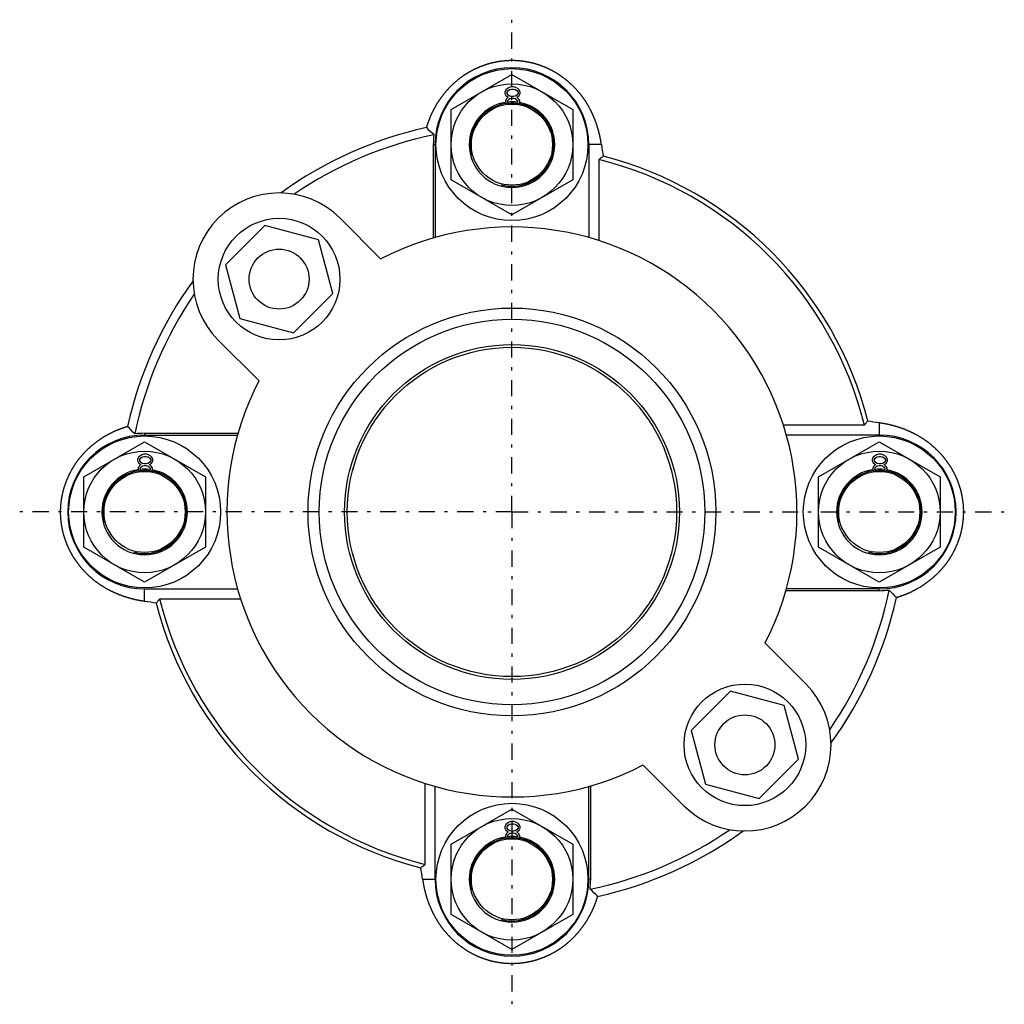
# Model space of a CAD drawing. Header units: millimetres. Extents: x 20 to 566, y 106 to 300.
# Tile 1 of 18: x 20 to 214, y 106 to 300. Entities that reach past the tile are written whole.
import ezdxf

# ---------------------------------------------------------------- set-up
doc = ezdxf.new("R2010")
doc.units = ezdxf.units.MM
doc.header["$MEASUREMENT"] = 0
doc.linetypes.add('DASH-DOT', pattern=[7.62, 3.175, -1.905, 0.635, -1.905])
for name, color, linetype in [('16', 7, 'Continuous'), ('4', 7, 'Continuous'), ('6', 7, 'Continuous')]:
    doc.layers.add(name, color=color, linetype=linetype)

msp = doc.modelspace()

# ---------------------------------------------------------------- linework, layer by layer
at = {"color": 7, "linetype": 'Continuous', "lineweight": 30}
for p, q in [((105.02, 282.76), (117.02, 289.68)), ((117.02, 289.68), (129.02, 282.76)), ((115.79, 286.62), (115.62, 286.19)), ((115.62, 286.19), (115.62, 285.94)), ((115.62, 285.94), (115.79, 285.51)), ((116.04, 286.87), (115.79, 286.62)), ((116.46, 287.13), (116.04, 286.87)), ((116.04, 286.19), (116.29, 286.53)), ((116.04, 285.94), (116.04, 286.19)), ((116.29, 285.6), (116.04, 285.94)), ((116.29, 286.53), (116.62, 286.7)), ((116.87, 287.22), (116.46, 287.13)), ((116.62, 286.7), (116.96, 286.79)), ((117.37, 287.22), (116.87, 287.22)), ((116.96, 286.79), (117.29, 286.79)), ((117.29, 286.79), (117.62, 286.7)), ((117.79, 287.13), (117.37, 287.22)), ((117.62, 286.7), (117.96, 286.53)), ((118.21, 286.87), (117.79, 287.13)), ((117.96, 286.53), (118.21, 286.19)), ((118.21, 285.94), (117.96, 285.6)), ((118.46, 286.62), (118.21, 286.87)), ((118.21, 286.19), (118.21, 285.94)), ((118.62, 286.19), (118.46, 286.62)), ((118.46, 285.51), (118.62, 285.94)), ((118.62, 285.94), (118.62, 286.19)), ((115.87, 284.83), (115.71, 284.49)), ((115.71, 284.49), (115.71, 284.24)), ((115.71, 284.24), (115.87, 283.81)), ((115.79, 285.51), (116.12, 285.26)), ((116.12, 285.09), (115.87, 284.83)), ((115.87, 283.81), (115.93, 283.75)), ((116.12, 285.26), (116.29, 285.17)), ((116.29, 285.17), (116.12, 285.09)), ((116.12, 284.41), (116.29, 284.66)), ((116.12, 284.23), (116.12, 284.41)), ((116.12, 284.24), (116.29, 283.98)), ((116.62, 285.43), (116.29, 285.6)), ((116.29, 284.66), (116.62, 284.92)), ((116.29, 283.98), (116.51, 283.81)), ((116.96, 285.34), (116.62, 285.43)), ((116.62, 284.92), (116.96, 285)), ((117.29, 285.34), (116.96, 285.34)), ((116.96, 285), (117.29, 285)), ((117.62, 285.43), (117.29, 285.34)), ((117.29, 285), (117.62, 284.92)), ((117.96, 285.6), (117.62, 285.43)), ((117.62, 284.92), (117.96, 284.66)), ((117.71, 283.8), (117.96, 283.98)), ((117.96, 285.17), (118.12, 285.26)), ((118.12, 285.09), (117.96, 285.17)), ((117.96, 284.66), (118.12, 284.41)), ((117.96, 283.98), (118.12, 284.24)), ((118.12, 285.26), (118.46, 285.51)), ((118.37, 284.83), (118.12, 285.09)), ((118.12, 284.41), (118.12, 284.24)), ((118.29, 283.72), (118.37, 283.81)), ((118.54, 284.49), (118.37, 284.83)), ((118.37, 283.81), (118.54, 284.24)), ((118.54, 284.24), (118.54, 284.49)), ((105.02, 268.9), (105.02, 282.76)), ((129.02, 282.76), (129.02, 268.9)), ((101.49, 275.83), (101.49, 257.39)), ((101.49, 275.83), (101.84, 275.83)), ((101.84, 275.83), (101.84, 257.49)), ((132.2, 275.83), (132.2, 257.48)), ((134.66, 275.83), (132.2, 275.83)), ((134.14, 272.87), (134.14, 256.9)), ((117.02, 261.97), (105.02, 268.9)), ((129.02, 268.9), (117.02, 261.97)), ((186.57, 220.45), (170.6, 220.45)), ((189.52, 220.97), (189.52, 218.51)), ((44.52, 218.86), (44.52, 218.51)), ((44.52, 218.86), (62.96, 218.86)), ((44.52, 218.51), (62.86, 218.51)), ((189.52, 218.51), (171.18, 218.51)), ((32.52, 210.26), (44.52, 217.18)), ((44.52, 217.18), (56.52, 210.26)), ((177.52, 210.26), (189.52, 217.18)), ((189.52, 217.18), (201.52, 210.26)), ((43.29, 214.12), (43.12, 213.69)), ((43.54, 214.37), (43.29, 214.12)), ((43.96, 214.63), (43.54, 214.37)), ((43.54, 213.69), (43.79, 214.03)), ((43.79, 214.03), (44.12, 214.2)), ((44.37, 214.72), (43.96, 214.63)), ((44.12, 214.2), (44.46, 214.29)), ((44.87, 214.72), (44.37, 214.72)), ((44.46, 214.29), (44.79, 214.29)), ((44.79, 214.29), (45.12, 214.2)), ((45.29, 214.63), (44.87, 214.72)), ((45.12, 214.2), (45.46, 214.03)), ((45.71, 214.37), (45.29, 214.63)), ((45.46, 214.03), (45.71, 213.69)), ((45.96, 214.12), (45.71, 214.37)), ((46.12, 213.69), (45.96, 214.12)), ((188.29, 214.12), (188.12, 213.69)), ((188.54, 214.37), (188.29, 214.12)), ((188.96, 214.63), (188.54, 214.37)), ((188.54, 213.69), (188.79, 214.03)), ((188.79, 214.03), (189.12, 214.2)), ((189.37, 214.72), (188.96, 214.63)), ((189.12, 214.2), (189.46, 214.29)), ((189.87, 214.72), (189.37, 214.72)), ((189.46, 214.29), (189.79, 214.29)), ((189.79, 214.29), (190.12, 214.2)), ((190.29, 214.63), (189.87, 214.72)), ((190.12, 214.2), (190.46, 214.03)), ((190.71, 214.37), (190.29, 214.63)), ((190.46, 214.03), (190.71, 213.69)), ((190.96, 214.12), (190.71, 214.37)), ((191.12, 213.69), (190.96, 214.12)), ((43.12, 213.69), (43.12, 213.44)), ((43.12, 213.44), (43.29, 213.01)), ((43.37, 212.33), (43.21, 211.99)), ((43.21, 211.99), (43.21, 211.74)), ((43.29, 213.01), (43.62, 212.76)), ((43.62, 212.59), (43.37, 212.33)), ((43.54, 213.44), (43.54, 213.69)), ((43.79, 213.1), (43.54, 213.44)), ((43.62, 212.76), (43.79, 212.67)), ((43.79, 212.67), (43.62, 212.59)), ((43.62, 211.91), (43.79, 212.16)), ((43.62, 211.73), (43.62, 211.91)), ((44.12, 212.93), (43.79, 213.1)), ((43.79, 212.16), (44.12, 212.42)), ((44.46, 212.84), (44.12, 212.93)), ((44.12, 212.42), (44.46, 212.5)), ((44.79, 212.84), (44.46, 212.84)), ((44.46, 212.5), (44.79, 212.5)), ((45.12, 212.93), (44.79, 212.84)), ((44.79, 212.5), (45.12, 212.42)), ((45.46, 213.1), (45.12, 212.93)), ((45.12, 212.42), (45.46, 212.16)), ((45.71, 213.44), (45.46, 213.1)), ((45.46, 212.67), (45.62, 212.76)), ((45.62, 212.59), (45.46, 212.67)), ((45.46, 212.16), (45.62, 211.91)), ((45.62, 212.76), (45.96, 213.01)), ((45.87, 212.33), (45.62, 212.59)), ((45.62, 211.91), (45.62, 211.74)), ((45.71, 213.69), (45.71, 213.44)), ((46.04, 211.99), (45.87, 212.33)), ((45.96, 213.01), (46.12, 213.44)), ((46.04, 211.74), (46.04, 211.99)), ((46.12, 213.44), (46.12, 213.69)), ((188.12, 213.69), (188.12, 213.44)), ((188.12, 213.44), (188.29, 213.01)), ((188.37, 212.33), (188.21, 211.99)), ((188.21, 211.99), (188.21, 211.74)), ((188.29, 213.01), (188.62, 212.76)), ((188.62, 212.59), (188.37, 212.33)), ((188.54, 213.44), (188.54, 213.69)), ((188.79, 213.1), (188.54, 213.44)), ((188.62, 212.76), (188.79, 212.67)), ((188.79, 212.67), (188.62, 212.59)), ((188.62, 211.91), (188.79, 212.16)), ((188.62, 211.73), (188.62, 211.91)), ((189.12, 212.93), (188.79, 213.1)), ((188.79, 212.16), (189.12, 212.42)), ((189.46, 212.84), (189.12, 212.93)), ((189.12, 212.42), (189.46, 212.5)), ((189.79, 212.84), (189.46, 212.84)), ((189.46, 212.5), (189.79, 212.5)), ((190.12, 212.93), (189.79, 212.84)), ((189.79, 212.5), (190.12, 212.42)), ((190.46, 213.1), (190.12, 212.93)), ((190.12, 212.42), (190.46, 212.16)), ((190.71, 213.44), (190.46, 213.1)), ((190.46, 212.67), (190.62, 212.76)), ((190.62, 212.59), (190.46, 212.67)), ((190.46, 212.16), (190.62, 211.91)), ((190.62, 212.76), (190.96, 213.01)), ((190.87, 212.33), (190.62, 212.59)), ((190.62, 211.91), (190.62, 211.74)), ((190.71, 213.69), (190.71, 213.44)), ((191.04, 211.99), (190.87, 212.33)), ((190.96, 213.01), (191.12, 213.44)), ((191.04, 211.74), (191.04, 211.99)), ((191.12, 213.44), (191.12, 213.69)), ((32.52, 196.4), (32.52, 210.26)), ((43.21, 211.74), (43.37, 211.31)), ((43.37, 211.31), (43.43, 211.25)), ((43.62, 211.74), (43.79, 211.48)), ((43.79, 211.48), (44.01, 211.31)), ((45.21, 211.3), (45.46, 211.48)), ((45.46, 211.48), (45.62, 211.74)), ((45.79, 211.22), (45.87, 211.31)), ((45.87, 211.31), (46.04, 211.74)), ((56.52, 210.26), (56.52, 196.4)), ((177.52, 196.4), (177.52, 210.26)), ((188.21, 211.74), (188.37, 211.31)), ((188.37, 211.31), (188.43, 211.25)), ((188.62, 211.74), (188.79, 211.48)), ((188.79, 211.48), (189.01, 211.31)), ((190.21, 211.3), (190.46, 211.48)), ((190.46, 211.48), (190.62, 211.74)), ((190.79, 211.22), (190.87, 211.31)), ((190.87, 211.31), (191.04, 211.74)), ((201.52, 210.26), (201.52, 196.4)), ((44.52, 189.47), (32.52, 196.4)), ((56.52, 196.4), (44.52, 189.47)), ((189.52, 189.47), (177.52, 196.4)), ((201.52, 196.4), (189.52, 189.47)), ((44.52, 185.69), (44.52, 188.15)), ((44.52, 188.15), (62.87, 188.15)), ((189.52, 187.8), (171.08, 187.8)), ((189.52, 188.15), (171.18, 188.15)), ((189.52, 187.8), (189.52, 188.15)), ((47.48, 186.21), (63.45, 186.21)), ((99.9, 133.78), (99.9, 149.75)), ((101.84, 130.83), (101.84, 149.17)), ((132.2, 130.83), (132.2, 149.17)), ((132.55, 130.83), (132.55, 149.27)), ((105.02, 137.76), (117.02, 144.68)), ((117.02, 144.68), (129.02, 137.76)), ((116.04, 141.87), (115.79, 141.62)), ((116.46, 142.13), (116.04, 141.87)), ((116.87, 142.22), (116.46, 142.13)), ((117.37, 142.22), (116.87, 142.22)), ((117.79, 142.13), (117.37, 142.22)), ((118.21, 141.87), (117.79, 142.13)), ((118.46, 141.62), (118.21, 141.87)), ((115.79, 141.62), (115.62, 141.19)), ((115.62, 141.19), (115.62, 140.94)), ((115.62, 140.94), (115.79, 140.51)), ((115.79, 140.51), (116.12, 140.26)), ((116.12, 140.09), (115.87, 139.83)), ((116.04, 141.19), (116.29, 141.53)), ((116.04, 140.94), (116.04, 141.19)), ((116.29, 140.6), (116.04, 140.94)), ((116.12, 140.26), (116.29, 140.17)), ((116.29, 140.17), (116.12, 140.09)), ((116.29, 141.53), (116.62, 141.7)), ((116.62, 140.43), (116.29, 140.6)), ((116.62, 141.7), (116.96, 141.79)), ((116.96, 140.34), (116.62, 140.43)), ((116.62, 139.92), (116.96, 140)), ((116.96, 141.79), (117.29, 141.79)), ((117.29, 140.34), (116.96, 140.34)), ((116.96, 140), (117.29, 140)), ((117.29, 141.79), (117.62, 141.7)), ((117.62, 140.43), (117.29, 140.34)), ((117.29, 140), (117.62, 139.92)), ((117.62, 141.7), (117.96, 141.53)), ((117.96, 140.6), (117.62, 140.43)), ((117.96, 141.53), (118.21, 141.19)), ((118.21, 140.94), (117.96, 140.6)), ((117.96, 140.17), (118.12, 140.26)), ((118.12, 140.09), (117.96, 140.17)), ((118.12, 140.26), (118.46, 140.51)), ((118.37, 139.83), (118.12, 140.09)), ((118.21, 141.19), (118.21, 140.94)), ((118.62, 141.19), (118.46, 141.62)), ((118.46, 140.51), (118.62, 140.94)), ((118.62, 140.94), (118.62, 141.19)), ((115.87, 139.83), (115.71, 139.49)), ((115.71, 139.49), (115.71, 139.24)), ((115.71, 139.24), (115.87, 138.81)), ((115.87, 138.81), (115.93, 138.75)), ((116.12, 139.41), (116.29, 139.66)), ((116.12, 139.23), (116.12, 139.41)), ((116.12, 139.24), (116.29, 138.98)), ((116.29, 139.66), (116.62, 139.92)), ((116.29, 138.98), (116.51, 138.81)), ((117.62, 139.92), (117.96, 139.66)), ((117.71, 138.8), (117.96, 138.98)), ((117.96, 139.66), (118.12, 139.41)), ((117.96, 138.98), (118.12, 139.24)), ((118.12, 139.41), (118.12, 139.24)), ((118.29, 138.72), (118.37, 138.81)), ((118.54, 139.49), (118.37, 139.83)), ((118.37, 138.81), (118.54, 139.24)), ((118.54, 139.24), (118.54, 139.49)), ((105.02, 123.9), (105.02, 137.76)), ((129.02, 137.76), (129.02, 123.9)), ((99.38, 130.83), (101.84, 130.83)), ((132.55, 130.83), (132.2, 130.83)), ((117.02, 116.97), (105.02, 123.9)), ((129.02, 123.9), (117.02, 116.97))]:
    msp.add_line(p, q, dxfattribs=at)
for centre, radius in [((117.02, 275.83), 15), ((117.02, 275.83), 12), ((117.02, 275.83), 8), ((71.06, 249.29), 5.92), ((117.02, 203.33), 40.25), ((117.02, 203.33), 38.05), ((117.02, 203.33), 33.05), ((117.02, 203.33), 32.5), ((44.52, 203.33), 15), ((189.52, 203.33), 15), ((44.52, 203.33), 12), ((189.52, 203.33), 12), ((44.52, 203.33), 8), ((189.52, 203.33), 8), ((162.99, 157.37), 5.92), ((117.02, 130.83), 15), ((117.02, 130.83), 12), ((117.02, 130.83), 8)]:
    msp.add_circle(centre, radius, dxfattribs=at)
for centre, radius, start, end in [((117.02, 275.83), 15.18, 0, 180), ((117.02, 275.83), 8.45, 98.8056, 180), ((117.02, 275.83), 8.45, 82.649, 96.114), ((117.02, 275.83), 8.45, 0, 79.9037), ((117.02, 203.33), 77.74, 102.5587, 125.9212), ((152.61, 332.84), 75.05, 225.6178, 227.194), ((117.02, 203.33), 76.03, 101.6922, 124.443), ((117.02, 275.83), 15.53, 172.7732, 180), ((199.58, 284.96), 65.55, 188.0073, 190.0162), ((278.7, 88.41), 234.35, 127.8118, 128.0852), ((117.02, 203.33), 71.62, 13.8288, 76.1712), ((117.02, 203.33), 72.5, 14.3755, 75.6245), ((117.02, 203.33), 56.25, 332.5911, 117.4089), ((117.02, 203.33), 77.74, 144.0788, 167.4413), ((117.02, 203.33), 76.03, 145.557, 168.3078), ((117.02, 203.33), 56.25, 152.5911, 297.4089), ((-12.49, 167.74), 75.05, 42.806, 44.3822), ((2.11, 365), 234.35, 321.9148, 322.1882), ((198.65, 285.88), 65.55, 259.9838, 261.9927), ((44.52, 203.33), 15.18, 90, 270), ((44.52, 203.33), 15.53, 90, 97.2268), ((189.52, 203.33), 15.18, 270, 90), ((44.52, 203.33), 8.45, 98.8056, 180), ((44.52, 203.33), 8.45, 82.649, 96.114), ((44.52, 203.33), 8.45, 0, 79.9037), ((189.52, 203.33), 8.45, 98.8056, 180), ((189.52, 203.33), 8.45, 82.649, 96.114), ((189.52, 203.33), 8.45, 0, 79.9037), ((117.02, 203.33), 76.03, 325.557, 348.3078), ((189.52, 203.33), 15.53, 270, 277.2268), ((246.54, 238.91), 75.05, 222.806, 224.3822), ((35.39, 120.77), 65.55, 79.9838, 81.9927), ((231.94, 41.65), 234.35, 141.9148, 142.1882), ((117.02, 203.33), 72.5, 194.3755, 255.6245), ((117.02, 203.33), 71.62, 193.8288, 256.1712), ((117.02, 203.33), 77.74, 324.0788, 347.4413), ((117.02, 203.33), 76.03, 281.6922, 304.443), ((117.02, 203.33), 77.74, 282.5587, 305.9212), ((117.02, 130.83), 8.45, 98.8056, 180), ((117.02, 130.83), 8.45, 82.649, 96.114), ((117.02, 130.83), 8.45, 0, 79.9037), ((-44.65, 318.24), 234.35, 307.8118, 308.0852), ((34.47, 121.7), 65.55, 8.0073, 10.0162), ((117.02, 130.83), 15.18, 180, 0), ((117.02, 130.83), 15.53, 352.7732, 0), ((81.44, 73.82), 75.05, 45.6178, 47.194)]:
    msp.add_arc(centre, radius, start, end, dxfattribs=at)
at = {"color": 2, "linetype": 'Continuous', "lineweight": 30}
for centre in [(117.02, 275.83), (44.52, 203.33), (189.52, 203.33), (117.02, 130.83)]:
    msp.add_arc(centre, 8.2, 255, 195, dxfattribs=at)
at = {"color": 7, "linetype": 'Continuous', "lineweight": 30}
for points in [[(134.66, 275.83), (134.66, 275.86), (134.64, 276), (134.62, 276.15), (134.59, 276.31), (134.56, 276.47), (134.54, 276.63), (134.51, 276.79), (134.48, 276.95), (134.45, 277.11), (134.41, 277.27), (134.38, 277.43), (134.35, 277.59), (134.31, 277.75), (134.27, 277.91), (134.24, 278.06), (134.2, 278.22), (134.16, 278.38), (134.12, 278.54), (134.07, 278.69), (134.03, 278.85), (133.99, 279.01), (133.94, 279.16), (133.89, 279.32), (133.84, 279.47), (133.79, 279.63), (133.74, 279.78), (133.69, 279.94), (133.64, 280.09), (133.58, 280.24), (133.53, 280.4), (133.47, 280.55), (133.41, 280.7), (133.35, 280.85), (133.29, 281), (133.23, 281.16), (133.17, 281.31), (133.11, 281.46), (133.04, 281.6), (132.97, 281.75), (132.91, 281.9), (132.84, 282.05), (132.77, 282.2), (132.7, 282.34), (132.62, 282.49), (132.55, 282.63), (132.47, 282.78), (132.4, 282.92), (132.32, 283.06), (132.24, 283.21), (132.16, 283.35), (132.08, 283.49), (132, 283.63), (131.92, 283.77), (131.83, 283.91), (131.75, 284.05), (131.66, 284.19), (131.57, 284.32), (131.48, 284.46), (131.39, 284.59), (131.3, 284.73), (131.21, 284.86), (131.11, 285), (131.02, 285.13), (130.92, 285.26), (130.83, 285.39), (130.73, 285.52), (130.63, 285.65), (130.53, 285.78), (130.43, 285.9), (130.32, 286.03), (130.22, 286.15), (130.11, 286.28), (130.01, 286.4), (129.9, 286.52), (129.79, 286.65), (129.68, 286.77), (129.57, 286.89), (129.46, 287), (129.35, 287.12), (129.23, 287.24), (129.12, 287.35), (129, 287.47), (128.89, 287.58), (128.77, 287.69), (128.65, 287.8), (128.53, 287.91), (128.41, 288.02), (128.29, 288.13), (128.16, 288.24), (128.04, 288.34), (127.91, 288.45), (127.79, 288.55), (127.66, 288.65), (127.53, 288.75), (127.41, 288.85), (127.28, 288.95), (127.15, 289.05), (127.01, 289.15), (126.88, 289.24), (126.75, 289.34), (126.61, 289.43), (126.48, 289.52), (126.34, 289.61), (126.21, 289.7), (126.07, 289.79), (125.93, 289.87), (125.79, 289.96), (125.65, 290.04), (125.51, 290.12), (125.37, 290.2), (125.23, 290.28), (125.09, 290.36), (124.94, 290.44), (124.8, 290.51), (124.65, 290.59), (124.51, 290.66), (124.36, 290.73), (124.22, 290.8), (124.07, 290.87), (123.92, 290.94), (123.77, 291), (123.62, 291.07), (123.47, 291.13), (123.32, 291.19), (123.17, 291.25), (123.02, 291.31), (122.86, 291.37), (122.71, 291.42), (122.56, 291.48), (122.4, 291.53), (122.25, 291.58), (122.09, 291.63), (121.94, 291.68), (121.78, 291.73), (121.63, 291.77), (121.47, 291.82), (121.31, 291.86), (121.15, 291.9), (121, 291.94), (120.84, 291.98), (120.68, 292.01), (120.52, 292.05), (120.36, 292.08), (120.2, 292.11), (120.04, 292.14), (119.88, 292.17), (119.72, 292.2), (119.56, 292.22), (119.4, 292.25), (119.24, 292.27), (119.08, 292.29), (118.91, 292.31), (118.75, 292.33), (118.59, 292.34), (118.43, 292.36), (118.27, 292.37), (118.1, 292.38), (117.94, 292.39), (117.78, 292.4), (117.61, 292.41), (117.45, 292.41), (117.29, 292.41), (117.13, 292.42), (116.96, 292.42), (116.8, 292.42), (116.64, 292.41), (116.48, 292.41), (116.31, 292.4), (116.15, 292.39), (115.99, 292.38), (115.82, 292.37), (115.66, 292.36), (115.5, 292.35), (115.34, 292.33), (115.18, 292.31), (115.01, 292.3), (114.85, 292.28), (114.69, 292.25), (114.53, 292.23), (114.37, 292.21), (114.21, 292.18), (114.05, 292.15), (113.89, 292.12), (113.73, 292.09), (113.57, 292.06), (113.41, 292.02), (113.25, 291.99), (113.09, 291.95), (112.93, 291.91), (112.78, 291.87), (112.62, 291.83), (112.46, 291.79), (112.31, 291.74), (112.15, 291.69), (111.99, 291.65), (111.84, 291.6), (111.68, 291.55), (111.53, 291.49), (111.38, 291.44), (111.22, 291.38), (111.07, 291.33), (110.92, 291.27), (110.77, 291.21), (110.62, 291.15), (110.47, 291.09), (110.32, 291.02), (110.17, 290.96), (110.02, 290.89), (109.87, 290.82), (109.72, 290.75), (109.58, 290.68), (109.43, 290.61), (109.29, 290.53), (109.14, 290.46), (109, 290.38), (108.86, 290.3), (108.71, 290.22), (108.57, 290.14), (108.43, 290.06), (108.29, 289.98), (108.15, 289.89), (108.01, 289.81), (107.88, 289.72), (107.74, 289.63), (107.6, 289.54), (107.47, 289.45), (107.33, 289.36), (107.2, 289.27), (107.07, 289.17), (106.94, 289.08), (106.81, 288.98), (106.68, 288.88), (106.55, 288.78), (106.42, 288.68), (106.29, 288.58), (106.17, 288.48), (106.04, 288.37), (105.92, 288.27), (105.79, 288.16), (105.67, 288.05), (105.55, 287.94), (105.43, 287.83), (105.31, 287.72), (105.19, 287.61), (105.08, 287.5), (104.96, 287.38), (104.84, 287.27), (104.73, 287.15), (104.62, 287.04), (104.51, 286.92), (104.39, 286.8), (104.28, 286.68), (104.18, 286.56), (104.07, 286.43), (103.96, 286.31), (103.86, 286.19), (103.75, 286.06), (103.65, 285.94), (103.55, 285.81), (103.45, 285.68), (103.35, 285.55), (103.25, 285.42), (103.15, 285.29), (103.05, 285.16), (102.96, 285.03), (102.86, 284.9), (102.77, 284.76), (102.68, 284.63), (102.59, 284.49), (102.5, 284.36), (102.41, 284.22), (102.32, 284.08), (102.24, 283.95), (102.15, 283.81), (102.07, 283.67), (101.99, 283.53), (101.91, 283.39), (101.83, 283.24), (101.75, 283.1), (101.67, 282.96), (101.59, 282.82), (101.52, 282.67), (101.44, 282.53), (101.37, 282.38), (101.3, 282.23), (101.23, 282.09), (101.16, 281.94), (101.09, 281.79), (101.02, 281.64), (100.96, 281.5), (100.89, 281.35), (100.83, 281.2), (100.77, 281.05), (100.71, 280.89), (100.65, 280.74), (100.59, 280.59), (100.53, 280.44), (100.48, 280.29), (100.42, 280.13), (100.37, 279.98), (100.32, 279.82), (100.27, 279.67), (100.22, 279.51), (100.17, 279.37), (100.13, 279.24), (100.12, 279.2)], [(44.52, 185.69), (44.49, 185.69), (44.35, 185.71), (44.2, 185.73), (44.04, 185.76), (43.88, 185.79), (43.72, 185.81), (43.56, 185.84), (43.4, 185.87), (43.24, 185.9), (43.08, 185.94), (42.92, 185.97), (42.76, 186), (42.6, 186.04), (42.45, 186.08), (42.29, 186.11), (42.13, 186.15), (41.97, 186.19), (41.81, 186.23), (41.66, 186.28), (41.5, 186.32), (41.34, 186.37), (41.19, 186.41), (41.03, 186.46), (40.88, 186.51), (40.72, 186.56), (40.57, 186.61), (40.41, 186.66), (40.26, 186.71), (40.11, 186.77), (39.95, 186.82), (39.8, 186.88), (39.65, 186.94), (39.5, 187), (39.35, 187.06), (39.19, 187.12), (39.04, 187.18), (38.9, 187.24), (38.75, 187.31), (38.6, 187.38), (38.45, 187.44), (38.3, 187.51), (38.16, 187.58), (38.01, 187.65), (37.86, 187.73), (37.72, 187.8), (37.57, 187.88), (37.43, 187.95), (37.29, 188.03), (37.14, 188.11), (37, 188.19), (36.86, 188.27), (36.72, 188.35), (36.58, 188.43), (36.44, 188.52), (36.3, 188.6), (36.17, 188.69), (36.03, 188.78), (35.89, 188.87), (35.76, 188.96), (35.62, 189.05), (35.49, 189.14), (35.36, 189.24), (35.22, 189.33), (35.09, 189.43), (34.96, 189.52), (34.83, 189.62), (34.7, 189.72), (34.58, 189.82), (34.45, 189.93), (34.32, 190.03), (34.2, 190.13), (34.07, 190.24), (33.95, 190.34), (33.83, 190.45), (33.71, 190.56), (33.58, 190.67), (33.47, 190.78), (33.35, 190.89), (33.23, 191), (33.11, 191.12), (33, 191.23), (32.88, 191.35), (32.77, 191.47), (32.66, 191.58), (32.55, 191.7), (32.44, 191.82), (32.33, 191.94), (32.22, 192.06), (32.11, 192.19), (32.01, 192.31), (31.9, 192.44), (31.8, 192.56), (31.7, 192.69), (31.6, 192.82), (31.5, 192.95), (31.4, 193.07), (31.3, 193.21), (31.2, 193.34), (31.11, 193.47), (31.02, 193.6), (30.92, 193.74), (30.83, 193.87), (30.74, 194.01), (30.65, 194.14), (30.56, 194.28), (30.48, 194.42), (30.39, 194.56), (30.31, 194.7), (30.23, 194.84), (30.15, 194.98), (30.07, 195.12), (29.99, 195.26), (29.91, 195.41), (29.84, 195.55), (29.76, 195.7), (29.69, 195.84), (29.62, 195.99), (29.55, 196.14), (29.48, 196.28), (29.41, 196.43), (29.35, 196.58), (29.28, 196.73), (29.22, 196.88), (29.16, 197.03), (29.1, 197.18), (29.04, 197.33), (28.98, 197.49), (28.93, 197.64), (28.87, 197.79), (28.82, 197.95), (28.77, 198.1), (28.72, 198.26), (28.67, 198.41), (28.62, 198.57), (28.58, 198.72), (28.53, 198.88), (28.49, 199.04), (28.45, 199.2), (28.41, 199.35), (28.37, 199.51), (28.34, 199.67), (28.3, 199.83), (28.27, 199.99), (28.24, 200.15), (28.21, 200.31), (28.18, 200.47), (28.15, 200.63), (28.13, 200.79), (28.1, 200.95), (28.08, 201.11), (28.06, 201.27), (28.04, 201.44), (28.02, 201.6), (28.01, 201.76), (27.99, 201.92), (27.98, 202.09), (27.97, 202.25), (27.96, 202.41), (27.95, 202.57), (27.94, 202.74), (27.94, 202.9), (27.94, 203.06), (27.93, 203.22), (27.93, 203.39), (27.94, 203.55), (27.94, 203.71), (27.94, 203.88), (27.95, 204.04), (27.96, 204.2), (27.97, 204.36), (27.98, 204.53), (27.99, 204.69), (28, 204.85), (28.02, 205.01), (28.04, 205.17), (28.05, 205.34), (28.07, 205.5), (28.1, 205.66), (28.12, 205.82), (28.15, 205.98), (28.17, 206.14), (28.2, 206.3), (28.23, 206.46), (28.26, 206.62), (28.29, 206.78), (28.33, 206.94), (28.36, 207.1), (28.4, 207.26), (28.44, 207.42), (28.48, 207.57), (28.52, 207.73), (28.57, 207.89), (28.61, 208.04), (28.66, 208.2), (28.7, 208.36), (28.75, 208.51), (28.8, 208.67), (28.86, 208.82), (28.91, 208.97), (28.97, 209.13), (29.02, 209.28), (29.08, 209.43), (29.14, 209.58), (29.2, 209.73), (29.26, 209.88), (29.33, 210.03), (29.39, 210.18), (29.46, 210.33), (29.53, 210.48), (29.6, 210.63), (29.67, 210.77), (29.74, 210.92), (29.82, 211.06), (29.89, 211.21), (29.97, 211.35), (30.05, 211.5), (30.13, 211.64), (30.21, 211.78), (30.29, 211.92), (30.37, 212.06), (30.46, 212.2), (30.54, 212.34), (30.63, 212.47), (30.72, 212.61), (30.81, 212.75), (30.9, 212.88), (30.99, 213.02), (31.08, 213.15), (31.18, 213.28), (31.27, 213.41), (31.37, 213.54), (31.47, 213.67), (31.57, 213.8), (31.67, 213.93), (31.77, 214.06), (31.87, 214.18), (31.98, 214.31), (32.08, 214.43), (32.19, 214.56), (32.3, 214.68), (32.41, 214.8), (32.52, 214.92), (32.63, 215.04), (32.74, 215.16), (32.85, 215.27), (32.97, 215.39), (33.08, 215.51), (33.2, 215.62), (33.32, 215.73), (33.43, 215.84), (33.55, 215.96), (33.67, 216.07), (33.79, 216.17), (33.92, 216.28), (34.04, 216.39), (34.16, 216.49), (34.29, 216.6), (34.41, 216.7), (34.54, 216.8), (34.67, 216.9), (34.8, 217), (34.93, 217.1), (35.06, 217.2), (35.19, 217.3), (35.32, 217.39), (35.45, 217.49), (35.59, 217.58), (35.72, 217.67), (35.86, 217.76), (35.99, 217.85), (36.13, 217.94), (36.27, 218.03), (36.4, 218.11), (36.54, 218.2), (36.68, 218.28), (36.82, 218.36), (36.96, 218.45), (37.11, 218.53), (37.25, 218.6), (37.39, 218.68), (37.53, 218.76), (37.68, 218.83), (37.82, 218.91), (37.97, 218.98), (38.12, 219.05), (38.26, 219.12), (38.41, 219.19), (38.56, 219.26), (38.71, 219.33), (38.86, 219.39), (39, 219.46), (39.15, 219.52), (39.31, 219.58), (39.46, 219.64), (39.61, 219.7), (39.76, 219.76), (39.91, 219.82), (40.06, 219.87), (40.22, 219.93), (40.37, 219.98), (40.53, 220.03), (40.68, 220.08), (40.84, 220.14), (40.98, 220.18), (41.11, 220.22), (41.15, 220.23)], [(189.52, 220.97), (189.56, 220.96), (189.69, 220.94), (189.84, 220.92), (190.01, 220.89), (190.17, 220.87), (190.33, 220.84), (190.49, 220.81), (190.65, 220.78), (190.81, 220.75), (190.97, 220.72), (191.12, 220.68), (191.28, 220.65), (191.44, 220.61), (191.6, 220.58), (191.76, 220.54), (191.92, 220.5), (192.08, 220.46), (192.23, 220.42), (192.39, 220.38), (192.55, 220.33), (192.7, 220.29), (192.86, 220.24), (193.01, 220.2), (193.17, 220.15), (193.32, 220.1), (193.48, 220.05), (193.63, 220), (193.79, 219.94), (193.94, 219.89), (194.09, 219.83), (194.25, 219.78), (194.4, 219.72), (194.55, 219.66), (194.7, 219.6), (194.85, 219.54), (195, 219.47), (195.15, 219.41), (195.3, 219.34), (195.45, 219.28), (195.6, 219.21), (195.74, 219.14), (195.89, 219.07), (196.04, 219), (196.18, 218.93), (196.33, 218.85), (196.47, 218.78), (196.62, 218.7), (196.76, 218.63), (196.9, 218.55), (197.04, 218.47), (197.19, 218.39), (197.33, 218.3), (197.47, 218.22), (197.61, 218.14), (197.74, 218.05), (197.88, 217.96), (198.02, 217.88), (198.15, 217.79), (198.29, 217.7), (198.42, 217.6), (198.56, 217.51), (198.69, 217.42), (198.82, 217.32), (198.95, 217.23), (199.09, 217.13), (199.21, 217.03), (199.34, 216.93), (199.47, 216.83), (199.6, 216.73), (199.72, 216.63), (199.85, 216.52), (199.97, 216.42), (200.1, 216.31), (200.22, 216.2), (200.34, 216.1), (200.46, 215.99), (200.58, 215.87), (200.7, 215.76), (200.82, 215.65), (200.93, 215.54), (201.05, 215.42), (201.16, 215.31), (201.28, 215.19), (201.39, 215.07), (201.5, 214.95), (201.61, 214.83), (201.72, 214.71), (201.83, 214.59), (201.93, 214.47), (202.04, 214.34), (202.14, 214.22), (202.25, 214.09), (202.35, 213.97), (202.45, 213.84), (202.55, 213.71), (202.65, 213.58), (202.75, 213.45), (202.84, 213.32), (202.94, 213.19), (203.03, 213.05), (203.12, 212.92), (203.22, 212.78), (203.31, 212.65), (203.39, 212.51), (203.48, 212.37), (203.57, 212.24), (203.65, 212.1), (203.74, 211.96), (203.82, 211.82), (203.9, 211.68), (203.98, 211.53), (204.06, 211.39), (204.13, 211.25), (204.21, 211.1), (204.28, 210.96), (204.36, 210.81), (204.43, 210.67), (204.5, 210.52), (204.57, 210.37), (204.63, 210.22), (204.7, 210.07), (204.76, 209.92), (204.83, 209.77), (204.89, 209.62), (204.95, 209.47), (205.01, 209.32), (205.06, 209.17), (205.12, 209.02), (205.17, 208.86), (205.23, 208.71), (205.28, 208.55), (205.33, 208.4), (205.38, 208.24), (205.42, 208.09), (205.47, 207.93), (205.51, 207.77), (205.56, 207.62), (205.6, 207.46), (205.64, 207.3), (205.67, 207.14), (205.71, 206.98), (205.74, 206.82), (205.78, 206.66), (205.81, 206.51), (205.84, 206.35), (205.87, 206.18), (205.89, 206.02), (205.92, 205.86), (205.94, 205.7), (205.97, 205.54), (205.99, 205.38), (206.01, 205.22), (206.02, 205.06), (206.04, 204.89), (206.05, 204.73), (206.07, 204.57), (206.08, 204.41), (206.09, 204.24), (206.1, 204.08), (206.1, 203.92), (206.11, 203.76), (206.11, 203.59), (206.11, 203.43), (206.11, 203.27), (206.11, 203.1), (206.11, 202.94), (206.1, 202.78), (206.1, 202.62), (206.09, 202.45), (206.08, 202.29), (206.07, 202.13), (206.06, 201.97), (206.04, 201.8), (206.03, 201.64), (206.01, 201.48), (205.99, 201.32), (205.97, 201.16), (205.95, 201), (205.93, 200.83), (205.9, 200.67), (205.87, 200.51), (205.85, 200.35), (205.82, 200.19), (205.79, 200.03), (205.75, 199.87), (205.72, 199.71), (205.68, 199.55), (205.65, 199.4), (205.61, 199.24), (205.57, 199.08), (205.52, 198.92), (205.48, 198.77), (205.44, 198.61), (205.39, 198.45), (205.34, 198.3), (205.29, 198.14), (205.24, 197.99), (205.19, 197.83), (205.14, 197.68), (205.08, 197.53), (205.02, 197.37), (204.96, 197.22), (204.91, 197.07), (204.84, 196.92), (204.78, 196.77), (204.72, 196.62), (204.65, 196.47), (204.59, 196.32), (204.52, 196.17), (204.45, 196.03), (204.38, 195.88), (204.3, 195.74), (204.23, 195.59), (204.15, 195.45), (204.08, 195.3), (204, 195.16), (203.92, 195.02), (203.84, 194.88), (203.76, 194.73), (203.68, 194.59), (203.59, 194.46), (203.5, 194.32), (203.42, 194.18), (203.33, 194.04), (203.24, 193.91), (203.15, 193.77), (203.06, 193.64), (202.96, 193.5), (202.87, 193.37), (202.77, 193.24), (202.68, 193.11), (202.58, 192.98), (202.48, 192.85), (202.38, 192.72), (202.27, 192.6), (202.17, 192.47), (202.07, 192.35), (201.96, 192.22), (201.86, 192.1), (201.75, 191.98), (201.64, 191.85), (201.53, 191.73), (201.42, 191.62), (201.31, 191.5), (201.19, 191.38), (201.08, 191.26), (200.96, 191.15), (200.85, 191.03), (200.73, 190.92), (200.61, 190.81), (200.49, 190.7), (200.37, 190.59), (200.25, 190.48), (200.13, 190.37), (200.01, 190.27), (199.88, 190.16), (199.76, 190.06), (199.63, 189.95), (199.51, 189.85), (199.38, 189.75), (199.25, 189.65), (199.12, 189.55), (198.99, 189.45), (198.86, 189.36), (198.73, 189.26), (198.59, 189.17), (198.46, 189.07), (198.33, 188.98), (198.19, 188.89), (198.05, 188.8), (197.92, 188.71), (197.78, 188.63), (197.64, 188.54), (197.5, 188.46), (197.36, 188.37), (197.22, 188.29), (197.08, 188.21), (196.94, 188.13), (196.8, 188.05), (196.66, 187.97), (196.51, 187.9), (196.37, 187.82), (196.22, 187.75), (196.08, 187.67), (195.93, 187.6), (195.78, 187.53), (195.64, 187.46), (195.49, 187.39), (195.34, 187.33), (195.19, 187.26), (195.04, 187.2), (194.89, 187.13), (194.74, 187.07), (194.59, 187.01), (194.44, 186.95), (194.29, 186.89), (194.13, 186.84), (193.98, 186.78), (193.83, 186.73), (193.67, 186.67), (193.52, 186.62), (193.37, 186.57), (193.21, 186.52), (193.06, 186.47), (192.93, 186.43), (192.9, 186.42)], [(99.38, 130.83), (99.39, 130.79), (99.41, 130.66), (99.43, 130.51), (99.46, 130.34), (99.48, 130.18), (99.51, 130.02), (99.54, 129.86), (99.57, 129.7), (99.6, 129.54), (99.63, 129.38), (99.67, 129.23), (99.7, 129.07), (99.74, 128.91), (99.77, 128.75), (99.81, 128.59), (99.85, 128.43), (99.89, 128.28), (99.93, 128.12), (99.97, 127.96), (100.02, 127.8), (100.06, 127.65), (100.11, 127.49), (100.15, 127.34), (100.2, 127.18), (100.25, 127.03), (100.3, 126.87), (100.36, 126.72), (100.41, 126.56), (100.46, 126.41), (100.52, 126.26), (100.58, 126.1), (100.63, 125.95), (100.69, 125.8), (100.75, 125.65), (100.81, 125.5), (100.88, 125.35), (100.94, 125.2), (101.01, 125.05), (101.07, 124.9), (101.14, 124.75), (101.21, 124.61), (101.28, 124.46), (101.35, 124.31), (101.42, 124.17), (101.5, 124.02), (101.57, 123.88), (101.65, 123.73), (101.73, 123.59), (101.8, 123.45), (101.88, 123.31), (101.96, 123.16), (102.05, 123.02), (102.13, 122.88), (102.21, 122.75), (102.3, 122.61), (102.39, 122.47), (102.47, 122.33), (102.56, 122.2), (102.65, 122.06), (102.75, 121.93), (102.84, 121.79), (102.93, 121.66), (103.03, 121.53), (103.12, 121.4), (103.22, 121.27), (103.32, 121.14), (103.42, 121.01), (103.52, 120.88), (103.62, 120.75), (103.72, 120.63), (103.83, 120.5), (103.93, 120.38), (104.04, 120.25), (104.15, 120.13), (104.26, 120.01), (104.36, 119.89), (104.48, 119.77), (104.59, 119.65), (104.7, 119.53), (104.81, 119.42), (104.93, 119.3), (105.04, 119.19), (105.16, 119.07), (105.28, 118.96), (105.4, 118.85), (105.52, 118.74), (105.64, 118.63), (105.76, 118.52), (105.88, 118.42), (106.01, 118.31), (106.13, 118.21), (106.26, 118.1), (106.39, 118), (106.51, 117.9), (106.64, 117.8), (106.77, 117.7), (106.9, 117.6), (107.03, 117.51), (107.16, 117.41), (107.3, 117.32), (107.43, 117.23), (107.57, 117.14), (107.7, 117.05), (107.84, 116.96), (107.98, 116.87), (108.11, 116.78), (108.25, 116.7), (108.39, 116.61), (108.53, 116.53), (108.67, 116.45), (108.82, 116.37), (108.96, 116.29), (109.1, 116.22), (109.25, 116.14), (109.39, 116.07), (109.54, 115.99), (109.68, 115.92), (109.83, 115.85), (109.98, 115.78), (110.13, 115.72), (110.28, 115.65), (110.43, 115.59), (110.58, 115.52), (110.73, 115.46), (110.88, 115.4), (111.03, 115.34), (111.18, 115.29), (111.34, 115.23), (111.49, 115.18), (111.64, 115.12), (111.8, 115.07), (111.95, 115.02), (112.11, 114.97), (112.26, 114.93), (112.42, 114.88), (112.58, 114.84), (112.73, 114.79), (112.89, 114.75), (113.05, 114.71), (113.21, 114.68), (113.37, 114.64), (113.53, 114.61), (113.69, 114.57), (113.85, 114.54), (114.01, 114.51), (114.17, 114.48), (114.33, 114.46), (114.49, 114.43), (114.65, 114.41), (114.81, 114.38), (114.97, 114.36), (115.13, 114.34), (115.29, 114.33), (115.46, 114.31), (115.62, 114.3), (115.78, 114.28), (115.94, 114.27), (116.11, 114.26), (116.27, 114.25), (116.43, 114.25), (116.59, 114.24), (116.76, 114.24), (116.92, 114.24), (117.08, 114.24), (117.25, 114.24), (117.41, 114.24), (117.57, 114.25), (117.73, 114.25), (117.9, 114.26), (118.06, 114.27), (118.22, 114.28), (118.38, 114.29), (118.55, 114.31), (118.71, 114.32), (118.87, 114.34), (119.03, 114.36), (119.19, 114.38), (119.35, 114.4), (119.52, 114.42), (119.68, 114.45), (119.84, 114.48), (120, 114.5), (120.16, 114.53), (120.32, 114.56), (120.48, 114.6), (120.64, 114.63), (120.8, 114.67), (120.95, 114.7), (121.11, 114.74), (121.27, 114.78), (121.43, 114.83), (121.58, 114.87), (121.74, 114.91), (121.9, 114.96), (122.05, 115.01), (122.21, 115.06), (122.36, 115.11), (122.52, 115.16), (122.67, 115.22), (122.82, 115.27), (122.98, 115.33), (123.13, 115.39), (123.28, 115.45), (123.43, 115.51), (123.58, 115.57), (123.73, 115.63), (123.88, 115.7), (124.03, 115.77), (124.18, 115.83), (124.32, 115.9), (124.47, 115.97), (124.62, 116.05), (124.76, 116.12), (124.9, 116.2), (125.05, 116.27), (125.19, 116.35), (125.33, 116.43), (125.48, 116.51), (125.62, 116.59), (125.76, 116.68), (125.89, 116.76), (126.03, 116.85), (126.17, 116.93), (126.31, 117.02), (126.44, 117.11), (126.58, 117.2), (126.71, 117.29), (126.85, 117.39), (126.98, 117.48), (127.11, 117.58), (127.24, 117.68), (127.37, 117.77), (127.5, 117.87), (127.63, 117.97), (127.75, 118.08), (127.88, 118.18), (128.01, 118.28), (128.13, 118.39), (128.25, 118.49), (128.37, 118.6), (128.5, 118.71), (128.62, 118.82), (128.74, 118.93), (128.85, 119.04), (128.97, 119.16), (129.09, 119.27), (129.2, 119.39), (129.32, 119.5), (129.43, 119.62), (129.54, 119.74), (129.65, 119.86), (129.76, 119.98), (129.87, 120.1), (129.98, 120.22), (130.08, 120.34), (130.19, 120.47), (130.29, 120.59), (130.4, 120.72), (130.5, 120.84), (130.6, 120.97), (130.7, 121.1), (130.8, 121.23), (130.9, 121.36), (130.99, 121.49), (131.09, 121.62), (131.18, 121.76), (131.28, 121.89), (131.37, 122.02), (131.46, 122.16), (131.55, 122.3), (131.64, 122.43), (131.72, 122.57), (131.81, 122.71), (131.89, 122.85), (131.98, 122.99), (132.06, 123.13), (132.14, 123.27), (132.22, 123.41), (132.3, 123.55), (132.38, 123.7), (132.45, 123.84), (132.53, 123.98), (132.6, 124.13), (132.68, 124.27), (132.75, 124.42), (132.82, 124.57), (132.89, 124.71), (132.96, 124.86), (133.02, 125.01), (133.09, 125.16), (133.15, 125.31), (133.22, 125.46), (133.28, 125.61), (133.34, 125.76), (133.4, 125.91), (133.46, 126.06), (133.51, 126.22), (133.57, 126.37), (133.62, 126.52), (133.68, 126.68), (133.73, 126.83), (133.78, 126.98), (133.83, 127.14), (133.88, 127.29), (133.92, 127.42), (133.93, 127.45)]]:
    msp.add_open_spline(points, degree=3, knots=[0, 0, 0, 0, 0.16263, 0.325253, 0.487874, 0.650499, 0.813147, 0.975825, 1.138513, 1.301192, 1.46387, 1.626573, 1.789283, 1.951979, 2.114671, 2.277385, 2.440104, 2.60281, 2.765508, 2.92823, 3.090957, 3.253669, 3.416368, 3.57909, 3.741816, 3.904527, 4.067222, 4.229939, 4.392661, 4.555371, 4.718065, 4.880781, 5.043506, 5.206222, 5.368925, 5.531655, 5.694399, 5.857134, 6.019852, 6.182597, 6.345356, 6.508106, 6.670834, 6.833585, 6.996349, 7.159104, 7.321835, 7.484587, 7.647353, 7.810112, 7.972847, 8.135602, 8.298375, 8.461142, 8.623886, 8.786652, 8.949438, 9.112219, 9.274974, 9.437746, 9.600538, 9.763325, 9.926084, 10.088856, 10.251648, 10.414436, 10.577196, 10.739966, 10.902758, 11.065548, 11.228312, 11.391086, 11.553885, 11.716684, 11.879458, 12.042239, 12.205048, 12.367859, 12.530644, 12.693428, 12.856241, 13.019056, 13.181844, 13.344628, 13.50744, 13.670254, 13.833044, 13.995826, 14.158637, 14.321453, 14.484247, 14.647031, 14.809847, 14.972671, 15.135474, 15.298264, 15.461087, 15.623919, 15.78673, 15.949522, 16.112347, 16.275181, 16.437995, 16.600786, 16.763609, 16.926442, 17.089257, 17.252047, 17.414868, 17.577701, 17.740519, 17.903311, 18.066136, 18.228975, 18.391801, 18.554598, 18.717427, 18.880272, 19.043104, 19.205904, 19.368733, 19.53158, 19.694413, 19.857213, 20.02004, 20.182885, 20.345719, 20.508519, 20.671343, 20.834187, 20.997023, 21.159825, 21.322651, 21.485499, 21.64834, 21.811148, 21.973975, 22.136826, 22.299672, 22.462483, 22.62531, 22.788162, 22.951009, 23.113822, 23.276645, 23.439496, 23.602343, 23.765156, 23.927976, 24.090825, 24.253672, 24.416488, 24.579306, 24.742156, 24.905006, 25.067827, 25.230645, 25.393496, 25.55635, 25.719174, 25.881991, 26.044843, 26.207697, 26.370524, 26.533339, 26.696189, 26.859042, 27.02187, 27.184682, 27.347528, 27.51038, 27.673208, 27.836017, 27.998861, 28.161713, 28.324543, 28.487352, 28.650196, 28.81305, 28.975883, 29.138692, 29.301536, 29.464391, 29.627226, 29.790034, 29.952876, 30.11573, 30.278565, 30.44137, 30.604207, 30.767057, 30.92989, 31.092692, 31.255524, 31.418371, 31.581204, 31.744006, 31.906836, 32.069684, 32.23252, 32.395323, 32.558152, 32.721001, 32.883839, 33.046642, 33.209469, 33.372316, 33.535153, 33.697955, 33.860775, 34.023616, 34.186448, 34.349246, 34.51206, 34.674896, 34.837726, 35.000523, 35.163334, 35.32617, 35.489002, 35.651802, 35.814612, 35.977448, 36.140281, 36.303082, 36.465888, 36.628721, 36.791552, 36.954351, 37.117149, 37.279973, 37.442795, 37.60559, 37.768379, 37.931196, 38.094015, 38.256808, 38.419594, 38.582411, 38.745231, 38.908027, 39.070813, 39.233629, 39.39645, 39.559249, 39.722031, 39.884845, 40.047663, 40.210458, 40.373233, 40.536036, 40.698844, 40.861633, 41.024401, 41.187197, 41.350001, 41.512787, 41.675552, 41.838346, 42.001149, 42.163935, 42.326698, 42.489487, 42.652286, 42.815069, 42.977824, 43.140602, 43.303389, 43.46616, 43.6289, 43.791659, 43.954427, 44.117183, 44.279913, 44.442662, 44.605426, 44.76818, 44.930912, 45.093664, 45.256432, 45.419195, 45.581935, 45.744695, 45.907473, 46.070246, 46.232996, 46.395763, 46.558548, 46.721329, 46.884085, 47.046853, 47.209639, 47.372419, 47.535169, 47.697926, 47.860698, 48.023459, 48.186186, 48.34891, 48.511643, 48.674361, 48.837036, 48.999678, 49.162312, 49.324946, 49.487591, 49.487591, 49.487591, 49.487591], dxfattribs=at)
at = {"layer": '16', "color": 7, "linetype": 'Continuous', "lineweight": 30}
for p, q in [((83.08, 261.31), (91.13, 253.26)), ((68.22, 259.89), (60.47, 252.13)), ((78.82, 257.05), (68.22, 259.89)), ((81.66, 246.45), (78.82, 257.05)), ((60.47, 252.13), (63.3, 241.53)), ((73.9, 238.69), (81.66, 246.45)), ((63.3, 241.53), (73.9, 238.69)), ((59.04, 237.27), (67.09, 229.22)), ((175.01, 169.39), (166.96, 177.43)), ((160.15, 167.96), (152.39, 160.2)), ((170.74, 165.12), (160.15, 167.96)), ((173.58, 154.53), (170.74, 165.12)), ((152.39, 160.2), (155.23, 149.61)), ((165.82, 146.77), (173.58, 154.53)), ((150.96, 145.34), (142.92, 153.39)), ((155.23, 149.61), (165.82, 146.77))]:
    msp.add_line(p, q, dxfattribs=at)
for centre in [(71.06, 249.29), (162.99, 157.37)]:
    msp.add_circle(centre, 12, dxfattribs=at)
for centre, start, end in [((71.06, 249.29), 45, 225), ((162.99, 157.37), 225, 45)]:
    msp.add_arc(centre, 17, start, end, dxfattribs=at)
at = {"layer": '4', "color": 7, "linetype": 'DASH-DOT', "lineweight": 30}
for q in [(117.02, 300.49), (19.86, 203.33), (117.02, 106.16), (214.19, 203.33)]:
    msp.add_line((117.02, 203.33), q, dxfattribs=at)
at = {"layer": '6', "color": 7, "linetype": 'Continuous', "lineweight": 30}
for centre in [(117.02, 275.83), (44.52, 203.33), (189.52, 203.33), (117.02, 130.83)]:
    msp.add_arc(centre, 8.45, 180, 0, dxfattribs=at)

doc.saveas('drawing.dxf')
